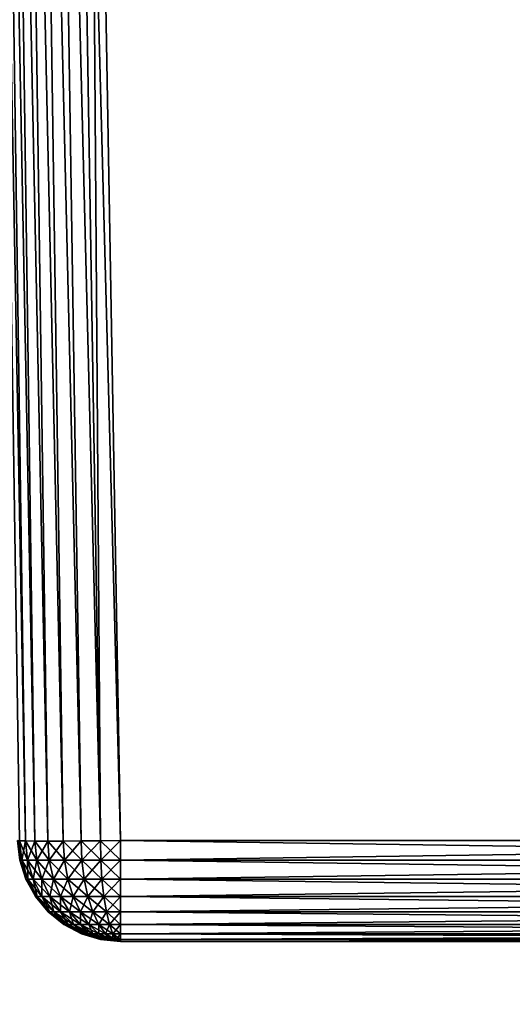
# Model space of a CAD drawing. Header units: metres. Extents: x -59 to 28, y 0 to 1560.
# Tile 96 of 117: x -15.32 to -12.93, y 1473.39 to 1478.18. Entities that reach past the tile are written whole.
import ezdxf

# ---------------------------------------------------------------- set-up
doc = ezdxf.new("R2010")
doc.units = ezdxf.units.M

msp = doc.modelspace()

# ---------------------------------------------------------------- linework, layer by layer
at = {"layer": 'ELYT3PV156'}
for points in [[(0.5, 1507.699951, 1436), (-57.788193, 52.299999, 1436), (-1.5, 1507.699951, 1436)], [(-57.788193, 52.299999, 1436), (0.5, 1507.699951, 1436), (-18.5, 52.299999, 1436)], [(-1.5, 1507.699951, 1436), (-57.788193, 52.299999, 1436), (-52, 1507.699951, 1436)], [(-52, 1507.699951, 1500), (-52.222115, 52.299999, 1500), (-5.785933, 1507.699951, 1500)], [(-52.222115, 52.299999, 1500), (-18.5, 52.299999, 1500), (-5.785933, 1507.699951, 1500)], [(-0.5, 52.299999), (-48.5, 1507.699951), (-1.5, 1507.699951)], [(-18.5, 52.299999), (-48.5, 1507.699951), (-1.5, 52.299999)], [(-1.5, 52.299999), (-48.5, 1507.699951), (-0.5, 52.299999)], [(-1.5, 52.299999, 17.368767), (-48.174313, 1507.699951, 13.285294), (-18.5, 52.299999, 15.88146)], [(-48.174313, 1507.699951, 13.285294), (0, 52.299999, 17.5), (-1.5, 1507.699951, 17.368767)], [(0, 52.299999, 17.5), (-48.174313, 1507.699951, 13.285294), (-1.5, 52.299999, 17.368767)], [(-5.785933, 1507.699951, 1500), (-18.5, 52.299999, 1500), (-5.785933, 52.299999, 1500)], [(-18.5, 52.299999, 1436), (0.5, 1507.699951, 1436), (-1.5, 52.299999, 1436)], [(-15.432965, 1483.699951, 854.750183), (-15.469803, 1483.699951, 854.671204), (-15.295926, 1474.188599, 854.525391)], [(-15.295926, 1474.188599, 854.525391), (-15.469803, 1483.699951, 854.671204), (-15.324392, 1474.189697, 854.431641)], [(-15.432965, 1483.699951, 645.249817), (-15.295926, 1474.188599, 645.474609), (-15.469803, 1483.699951, 645.328796)], [(-15.295926, 1474.188599, 645.474609), (-15.324392, 1474.189697, 645.568359), (-15.469803, 1483.699951, 645.328796)], [(-15.383017, 1483.699951, 854.821472), (-15.432965, 1483.699951, 854.750183), (-15.24972, 1474.187866, 854.611816)], [(-15.24972, 1474.187866, 854.611816), (-15.432965, 1483.699951, 854.750183), (-15.295926, 1474.188599, 854.525391)], [(-15.383017, 1483.699951, 645.178528), (-15.24972, 1474.187866, 645.388184), (-15.432965, 1483.699951, 645.249817)], [(-15.24972, 1474.187866, 645.388184), (-15.295926, 1474.188599, 645.474609), (-15.432965, 1483.699951, 645.249817)], [(-15.321469, 1483.699951, 854.882996), (-15.383017, 1483.699951, 854.821472), (-15.187547, 1474.187622, 854.687561)], [(-15.187547, 1474.187622, 854.687561), (-15.383017, 1483.699951, 854.821472), (-15.24972, 1474.187866, 854.611816)], [(-15.321469, 1483.699951, 645.117004), (-15.187547, 1474.187622, 645.312439), (-15.383017, 1483.699951, 645.178528)], [(-15.187547, 1474.187622, 645.312439), (-15.24972, 1474.187866, 645.388184), (-15.383017, 1483.699951, 645.178528)], [(-15.250159, 1483.699951, 854.932983), (-15.321469, 1483.699951, 854.882996), (-15.111796, 1474.187866, 854.749695)], [(-15.111796, 1474.187866, 854.749695), (-15.321469, 1483.699951, 854.882996), (-15.187547, 1474.187622, 854.687561)], [(-15.250159, 1483.699951, 645.067017), (-15.111796, 1474.187866, 645.250305), (-15.321469, 1483.699951, 645.117004)], [(-15.111796, 1474.187866, 645.250305), (-15.187547, 1474.187622, 645.312439), (-15.321469, 1483.699951, 645.117004)], [(-15.17121, 1483.699951, 854.969788), (-15.250159, 1483.699951, 854.932983), (-15.025378, 1474.188599, 854.795898)], [(-15.025378, 1474.188599, 854.795898), (-15.250159, 1483.699951, 854.932983), (-15.111796, 1474.187866, 854.749695)], [(-15.17121, 1483.699951, 645.030212), (-15.025378, 1474.188599, 645.204102), (-15.250159, 1483.699951, 645.067017)], [(-15.025378, 1474.188599, 645.204102), (-15.111796, 1474.187866, 645.250305), (-15.250159, 1483.699951, 645.067017)], [(-14.931612, 1474.189697, 854.824402), (-15.17121, 1483.699951, 854.969788), (-15.025378, 1474.188599, 854.795898)], [(-14.931612, 1474.189697, 854.824402), (-15.086993, 1483.699951, 854.992371), (-15.17121, 1483.699951, 854.969788)], [(-14.931612, 1474.189697, 645.175598), (-15.025378, 1474.188599, 645.204102), (-15.17121, 1483.699951, 645.030212)], [(-15.086993, 1483.699951, 645.007629), (-14.931612, 1474.189697, 645.175598), (-15.17121, 1483.699951, 645.030212)], [(-15.000076, 1483.699951, 855), (-15.086993, 1483.699951, 854.992371), (-14.931612, 1474.189697, 854.824402)], [(-15.000076, 1483.699951, 645), (-14.834101, 1474.191284, 645.165955), (-15.086993, 1483.699951, 645.007629)], [(-14.834101, 1474.191284, 645.165955), (-14.931612, 1474.189697, 645.175598), (-15.086993, 1483.699951, 645.007629)], [(-7.999924, 1483.699951, 855), (-15.000076, 1483.699951, 855), (-8.165899, 1474.191284, 854.834045)], [(-15.000076, 1483.699951, 855), (-14.834101, 1474.191284, 854.834045), (-8.165899, 1474.191284, 854.834045)], [(-7.999924, 1483.699951, 645), (-8.165899, 1474.191284, 645.165955), (-15.000076, 1483.699951, 645)], [(-8.165899, 1474.191284, 645.165955), (-14.834101, 1474.191284, 645.165955), (-15.000076, 1483.699951, 645)], [(-14.834101, 1474.191284, 854.834045), (-15.000076, 1483.699951, 855), (-14.931612, 1474.189697, 854.824402)], [(-15.322947, 1474.094971, 645.665894), (-15.322947, 1474.094971, 854.334106), (-15.334024, 1474.191284, 645.665894)], [(-15.322947, 1474.094971, 854.334106), (-15.334024, 1474.191284, 854.334106), (-15.334024, 1474.191284, 645.665894)], [(-15.322947, 1474.094971, 854.334106), (-15.313554, 1474.094971, 854.429443), (-15.334024, 1474.191284, 854.334106)], [(-15.313554, 1474.094971, 854.429443), (-15.324392, 1474.189697, 854.431641), (-15.334024, 1474.191284, 854.334106)], [(-15.334024, 1474.191284, 645.665894), (-15.324392, 1474.189697, 645.568359), (-15.322947, 1474.094971, 645.665894)], [(-15.313554, 1474.094971, 854.429443), (-15.285735, 1474.094971, 854.521179), (-15.324392, 1474.189697, 854.431641)], [(-15.285735, 1474.094971, 854.521179), (-15.295926, 1474.188599, 854.525391), (-15.324392, 1474.189697, 854.431641)], [(-15.324392, 1474.189697, 645.568359), (-15.313554, 1474.094971, 645.570557), (-15.322947, 1474.094971, 645.665894)], [(-15.324392, 1474.189697, 645.568359), (-15.295926, 1474.188599, 645.474609), (-15.313554, 1474.094971, 645.570557)], [(-15.295926, 1474.188599, 645.474609), (-15.285735, 1474.094971, 645.478821), (-15.313554, 1474.094971, 645.570557)], [(-15.285735, 1474.094971, 854.521179), (-15.240561, 1474.094971, 854.605713), (-15.295926, 1474.188599, 854.525391)], [(-15.240561, 1474.094971, 854.605713), (-15.24972, 1474.187866, 854.611816), (-15.295926, 1474.188599, 854.525391)], [(-15.295926, 1474.188599, 645.474609), (-15.24972, 1474.187866, 645.388184), (-15.285735, 1474.094971, 645.478821)], [(-15.24972, 1474.187866, 645.388184), (-15.240561, 1474.094971, 645.394287), (-15.285735, 1474.094971, 645.478821)], [(-15.240561, 1474.094971, 854.605713), (-15.179767, 1474.094971, 854.679749), (-15.24972, 1474.187866, 854.611816)], [(-15.179767, 1474.094971, 854.679749), (-15.187547, 1474.187622, 854.687561), (-15.24972, 1474.187866, 854.611816)], [(-15.24972, 1474.187866, 645.388184), (-15.187547, 1474.187622, 645.312439), (-15.240561, 1474.094971, 645.394287)], [(-15.187547, 1474.187622, 645.312439), (-15.179767, 1474.094971, 645.320251), (-15.240561, 1474.094971, 645.394287)], [(-15.105689, 1474.094971, 854.74054), (-15.111796, 1474.187866, 854.749695), (-15.187547, 1474.187622, 854.687561)], [(-15.187547, 1474.187622, 645.312439), (-15.111796, 1474.187866, 645.250305), (-15.179767, 1474.094971, 645.320251)], [(-15.179767, 1474.094971, 854.679749), (-15.105689, 1474.094971, 854.74054), (-15.187547, 1474.187622, 854.687561)], [(-15.111796, 1474.187866, 645.250305), (-15.105689, 1474.094971, 645.25946), (-15.179767, 1474.094971, 645.320251)], [(-15.021173, 1474.094971, 854.785706), (-15.025378, 1474.188599, 854.795898), (-15.111796, 1474.187866, 854.749695)], [(-15.111796, 1474.187866, 645.250305), (-15.025378, 1474.188599, 645.204102), (-15.105689, 1474.094971, 645.25946)], [(-15.105689, 1474.094971, 854.74054), (-15.021173, 1474.094971, 854.785706), (-15.111796, 1474.187866, 854.749695)], [(-15.025378, 1474.188599, 645.204102), (-15.021173, 1474.094971, 645.214294), (-15.105689, 1474.094971, 645.25946)], [(-14.92947, 1474.094971, 854.813538), (-14.931612, 1474.189697, 854.824402), (-15.025378, 1474.188599, 854.795898)], [(-15.025378, 1474.188599, 645.204102), (-14.931612, 1474.189697, 645.175598), (-15.021173, 1474.094971, 645.214294)], [(-15.021173, 1474.094971, 854.785706), (-14.92947, 1474.094971, 854.813538), (-15.025378, 1474.188599, 854.795898)], [(-14.931612, 1474.189697, 645.175598), (-14.92947, 1474.094971, 645.186462), (-15.021173, 1474.094971, 645.214294)], [(-14.834101, 1474.094971, 854.822937), (-14.834101, 1474.191284, 854.834045), (-14.931612, 1474.189697, 854.824402)], [(-14.931612, 1474.189697, 645.175598), (-14.834101, 1474.191284, 645.165955), (-14.92947, 1474.094971, 645.186462)], [(-14.92947, 1474.094971, 854.813538), (-14.834101, 1474.094971, 854.822937), (-14.931612, 1474.189697, 854.824402)], [(-14.834101, 1474.191284, 645.165955), (-14.834101, 1474.094971, 645.177063), (-14.92947, 1474.094971, 645.186462)], [(-8.165899, 1474.191284, 854.834045), (-14.834101, 1474.191284, 854.834045), (-8.165899, 1474.094971, 854.822937)], [(-14.834101, 1474.191284, 854.834045), (-14.834101, 1474.094971, 854.822937), (-8.165899, 1474.094971, 854.822937)], [(-14.834101, 1474.191284, 645.165955), (-8.165899, 1474.191284, 645.165955), (-14.834101, 1474.094971, 645.177063)], [(-8.165899, 1474.191284, 645.165955), (-8.165899, 1474.094971, 645.177063), (-14.834101, 1474.094971, 645.177063)], [(-15.293496, 1474.002686, 645.665894), (-15.293496, 1474.002686, 854.334106), (-15.322947, 1474.094971, 645.665894)], [(-15.293496, 1474.002686, 854.334106), (-15.322947, 1474.094971, 854.334106), (-15.322947, 1474.094971, 645.665894)], [(-15.293496, 1474.002686, 854.334106), (-15.284669, 1474.002686, 854.423706), (-15.322947, 1474.094971, 854.334106)], [(-15.284669, 1474.002686, 854.423706), (-15.313554, 1474.094971, 854.429443), (-15.322947, 1474.094971, 854.334106)], [(-15.322947, 1474.094971, 645.665894), (-15.313554, 1474.094971, 645.570557), (-15.293496, 1474.002686, 645.665894)], [(-15.284669, 1474.002686, 854.423706), (-15.258527, 1474.002686, 854.509888), (-15.313554, 1474.094971, 854.429443)], [(-15.258527, 1474.002686, 854.509888), (-15.285735, 1474.094971, 854.521179), (-15.313554, 1474.094971, 854.429443)], [(-15.313554, 1474.094971, 645.570557), (-15.284669, 1474.002686, 645.576294), (-15.293496, 1474.002686, 645.665894)], [(-15.313554, 1474.094971, 645.570557), (-15.285735, 1474.094971, 645.478821), (-15.284669, 1474.002686, 645.576294)], [(-15.258527, 1474.002686, 854.509888), (-15.216074, 1474.002686, 854.589355), (-15.285735, 1474.094971, 854.521179)], [(-15.216074, 1474.002686, 854.589355), (-15.240561, 1474.094971, 854.605713), (-15.285735, 1474.094971, 854.521179)], [(-15.285735, 1474.094971, 645.478821), (-15.240561, 1474.094971, 645.394287), (-15.258527, 1474.002686, 645.490112)], [(-15.285735, 1474.094971, 645.478821), (-15.258527, 1474.002686, 645.490112), (-15.284669, 1474.002686, 645.576294)], [(-15.240561, 1474.094971, 645.394287), (-15.216074, 1474.002686, 645.410645), (-15.258527, 1474.002686, 645.490112)], [(-15.216074, 1474.002686, 854.589355), (-15.158942, 1474.002686, 854.658936), (-15.240561, 1474.094971, 854.605713)], [(-15.158942, 1474.002686, 854.658936), (-15.179767, 1474.094971, 854.679749), (-15.240561, 1474.094971, 854.605713)], [(-15.240561, 1474.094971, 645.394287), (-15.179767, 1474.094971, 645.320251), (-15.216074, 1474.002686, 645.410645)], [(-15.179767, 1474.094971, 645.320251), (-15.158942, 1474.002686, 645.341064), (-15.216074, 1474.002686, 645.410645)], [(-15.158942, 1474.002686, 854.658936), (-15.089327, 1474.002686, 854.716064), (-15.179767, 1474.094971, 854.679749)], [(-15.089327, 1474.002686, 854.716064), (-15.105689, 1474.094971, 854.74054), (-15.179767, 1474.094971, 854.679749)], [(-15.179767, 1474.094971, 645.320251), (-15.105689, 1474.094971, 645.25946), (-15.158942, 1474.002686, 645.341064)], [(-15.105689, 1474.094971, 645.25946), (-15.089327, 1474.002686, 645.283936), (-15.158942, 1474.002686, 645.341064)], [(-15.089327, 1474.002686, 854.716064), (-15.009904, 1474.002686, 854.758545), (-15.105689, 1474.094971, 854.74054)], [(-15.009904, 1474.002686, 854.758545), (-15.021173, 1474.094971, 854.785706), (-15.105689, 1474.094971, 854.74054)], [(-15.105689, 1474.094971, 645.25946), (-15.021173, 1474.094971, 645.214294), (-15.089327, 1474.002686, 645.283936)], [(-15.021173, 1474.094971, 645.214294), (-15.009904, 1474.002686, 645.241455), (-15.089327, 1474.002686, 645.283936)], [(-15.009904, 1474.002686, 854.758545), (-14.923724, 1474.002686, 854.784668), (-15.021173, 1474.094971, 854.785706)], [(-14.923724, 1474.002686, 854.784668), (-14.92947, 1474.094971, 854.813538), (-15.021173, 1474.094971, 854.785706)], [(-15.021173, 1474.094971, 645.214294), (-14.92947, 1474.094971, 645.186462), (-15.009904, 1474.002686, 645.241455)], [(-14.92947, 1474.094971, 645.186462), (-14.923724, 1474.002686, 645.215332), (-15.009904, 1474.002686, 645.241455)], [(-14.923724, 1474.002686, 854.784668), (-14.834101, 1474.002686, 854.793518), (-14.92947, 1474.094971, 854.813538)], [(-14.834101, 1474.002686, 854.793518), (-14.834101, 1474.094971, 854.822937), (-14.92947, 1474.094971, 854.813538)], [(-14.92947, 1474.094971, 645.186462), (-14.834101, 1474.094971, 645.177063), (-14.923724, 1474.002686, 645.215332)], [(-14.834101, 1474.094971, 645.177063), (-14.834101, 1474.002686, 645.206482), (-14.923724, 1474.002686, 645.215332)], [(-8.165899, 1474.094971, 854.822937), (-14.834101, 1474.094971, 854.822937), (-8.165899, 1474.002686, 854.793518)], [(-14.834101, 1474.094971, 854.822937), (-14.834101, 1474.002686, 854.793518), (-8.165899, 1474.002686, 854.793518)], [(-14.834101, 1474.094971, 645.177063), (-8.165899, 1474.094971, 645.177063), (-14.834101, 1474.002686, 645.206482)], [(-8.165899, 1474.094971, 645.177063), (-8.165899, 1474.002686, 645.206482), (-14.834101, 1474.002686, 645.206482)], [(-15.24678, 1473.917725, 645.665894), (-15.24678, 1473.917725, 854.334106), (-15.293496, 1474.002686, 645.665894)], [(-15.24678, 1473.917725, 854.334106), (-15.293496, 1474.002686, 854.334106), (-15.293496, 1474.002686, 645.665894)], [(-15.24678, 1473.917725, 854.334106), (-15.238852, 1473.917725, 854.414612), (-15.293496, 1474.002686, 854.334106)], [(-15.238852, 1473.917725, 854.414612), (-15.284669, 1474.002686, 854.423706), (-15.293496, 1474.002686, 854.334106)], [(-15.293496, 1474.002686, 645.665894), (-15.284669, 1474.002686, 645.576294), (-15.24678, 1473.917725, 645.665894)], [(-15.238852, 1473.917725, 854.414612), (-15.215367, 1473.917725, 854.492004), (-15.284669, 1474.002686, 854.423706)], [(-15.215367, 1473.917725, 854.492004), (-15.258527, 1474.002686, 854.509888), (-15.284669, 1474.002686, 854.423706)], [(-15.284669, 1474.002686, 645.576294), (-15.238852, 1473.917725, 645.585388), (-15.24678, 1473.917725, 645.665894)], [(-15.284669, 1474.002686, 645.576294), (-15.258527, 1474.002686, 645.490112), (-15.238852, 1473.917725, 645.585388)], [(-15.215367, 1473.917725, 854.492004), (-15.177232, 1473.917725, 854.563354), (-15.258527, 1474.002686, 854.509888)], [(-15.177232, 1473.917725, 854.563354), (-15.216074, 1474.002686, 854.589355), (-15.258527, 1474.002686, 854.509888)], [(-15.258527, 1474.002686, 645.490112), (-15.216074, 1474.002686, 645.410645), (-15.215367, 1473.917725, 645.507996)], [(-15.258527, 1474.002686, 645.490112), (-15.215367, 1473.917725, 645.507996), (-15.238852, 1473.917725, 645.585388)], [(-15.177232, 1473.917725, 854.563354), (-15.12591, 1473.917725, 854.625916), (-15.216074, 1474.002686, 854.589355)], [(-15.12591, 1473.917725, 854.625916), (-15.158942, 1474.002686, 854.658936), (-15.216074, 1474.002686, 854.589355)], [(-15.216074, 1474.002686, 645.410645), (-15.158942, 1474.002686, 645.341064), (-15.177232, 1473.917725, 645.436646)], [(-15.216074, 1474.002686, 645.410645), (-15.177232, 1473.917725, 645.436646), (-15.215367, 1473.917725, 645.507996)], [(-15.158942, 1474.002686, 645.341064), (-15.12591, 1473.917725, 645.374084), (-15.177232, 1473.917725, 645.436646)], [(-15.12591, 1473.917725, 854.625916), (-15.063374, 1473.917725, 854.677246), (-15.158942, 1474.002686, 854.658936)], [(-15.063374, 1473.917725, 854.677246), (-15.089327, 1474.002686, 854.716064), (-15.158942, 1474.002686, 854.658936)], [(-15.158942, 1474.002686, 645.341064), (-15.089327, 1474.002686, 645.283936), (-15.12591, 1473.917725, 645.374084)], [(-15.089327, 1474.002686, 645.283936), (-15.063374, 1473.917725, 645.322754), (-15.12591, 1473.917725, 645.374084)], [(-15.063374, 1473.917725, 854.677246), (-14.992026, 1473.917725, 854.715393), (-15.089327, 1474.002686, 854.716064)], [(-14.992026, 1473.917725, 854.715393), (-15.009904, 1474.002686, 854.758545), (-15.089327, 1474.002686, 854.716064)], [(-15.089327, 1474.002686, 645.283936), (-15.009904, 1474.002686, 645.241455), (-15.063374, 1473.917725, 645.322754)], [(-15.009904, 1474.002686, 645.241455), (-14.992026, 1473.917725, 645.284607), (-15.063374, 1473.917725, 645.322754)], [(-14.992026, 1473.917725, 854.715393), (-14.914611, 1473.917725, 854.738831), (-15.009904, 1474.002686, 854.758545)], [(-14.914611, 1473.917725, 854.738831), (-14.923724, 1474.002686, 854.784668), (-15.009904, 1474.002686, 854.758545)], [(-15.009904, 1474.002686, 645.241455), (-14.923724, 1474.002686, 645.215332), (-14.992026, 1473.917725, 645.284607)], [(-14.923724, 1474.002686, 645.215332), (-14.914611, 1473.917725, 645.261169), (-14.992026, 1473.917725, 645.284607)], [(-14.914611, 1473.917725, 854.738831), (-14.834101, 1473.917725, 854.746765), (-14.923724, 1474.002686, 854.784668)], [(-14.834101, 1473.917725, 854.746765), (-14.834101, 1474.002686, 854.793518), (-14.923724, 1474.002686, 854.784668)], [(-14.923724, 1474.002686, 645.215332), (-14.834101, 1474.002686, 645.206482), (-14.914611, 1473.917725, 645.261169)], [(-14.834101, 1474.002686, 645.206482), (-14.834101, 1473.917725, 645.253235), (-14.914611, 1473.917725, 645.261169)], [(-8.165899, 1474.002686, 854.793518), (-14.834101, 1474.002686, 854.793518), (-8.165899, 1473.917725, 854.746765)], [(-14.834101, 1474.002686, 854.793518), (-14.834101, 1473.917725, 854.746765), (-8.165899, 1473.917725, 854.746765)], [(-14.834101, 1474.002686, 645.206482), (-8.165899, 1474.002686, 645.206482), (-14.834101, 1473.917725, 645.253235)], [(-8.165899, 1474.002686, 645.206482), (-8.165899, 1473.917725, 645.253235), (-14.834101, 1473.917725, 645.253235)], [(-15.184555, 1473.843384, 645.665894), (-15.184555, 1473.843384, 854.334106), (-15.24678, 1473.917725, 645.665894)], [(-15.184555, 1473.843384, 854.334106), (-15.24678, 1473.917725, 854.334106), (-15.24678, 1473.917725, 645.665894)], [(-15.184555, 1473.843384, 854.334106), (-15.177821, 1473.843384, 854.402466), (-15.24678, 1473.917725, 854.334106)], [(-15.177821, 1473.843384, 854.402466), (-15.238852, 1473.917725, 854.414612), (-15.24678, 1473.917725, 854.334106)], [(-15.24678, 1473.917725, 645.665894), (-15.238852, 1473.917725, 645.585388), (-15.184555, 1473.843384, 645.665894)], [(-15.177821, 1473.843384, 854.402466), (-15.157879, 1473.843384, 854.468201), (-15.238852, 1473.917725, 854.414612)], [(-15.157879, 1473.843384, 854.468201), (-15.215367, 1473.917725, 854.492004), (-15.238852, 1473.917725, 854.414612)], [(-15.238852, 1473.917725, 645.585388), (-15.177821, 1473.843384, 645.597534), (-15.184555, 1473.843384, 645.665894)], [(-15.238852, 1473.917725, 645.585388), (-15.215367, 1473.917725, 645.507996), (-15.177821, 1473.843384, 645.597534)], [(-15.157879, 1473.843384, 854.468201), (-15.125493, 1473.843384, 854.528809), (-15.215367, 1473.917725, 854.492004)], [(-15.125493, 1473.843384, 854.528809), (-15.177232, 1473.917725, 854.563354), (-15.215367, 1473.917725, 854.492004)], [(-15.215367, 1473.917725, 645.507996), (-15.177232, 1473.917725, 645.436646), (-15.157879, 1473.843384, 645.531799)], [(-15.215367, 1473.917725, 645.507996), (-15.157879, 1473.843384, 645.531799), (-15.177821, 1473.843384, 645.597534)], [(-15.125493, 1473.843384, 854.528809), (-15.081909, 1473.843384, 854.581909), (-15.177232, 1473.917725, 854.563354)], [(-15.081909, 1473.843384, 854.581909), (-15.12591, 1473.917725, 854.625916), (-15.177232, 1473.917725, 854.563354)], [(-15.177232, 1473.917725, 645.436646), (-15.12591, 1473.917725, 645.374084), (-15.125493, 1473.843384, 645.471191)], [(-15.177232, 1473.917725, 645.436646), (-15.125493, 1473.843384, 645.471191), (-15.157879, 1473.843384, 645.531799)], [(-15.081909, 1473.843384, 854.581909), (-15.028803, 1473.843384, 854.625488), (-15.12591, 1473.917725, 854.625916)], [(-15.028803, 1473.843384, 854.625488), (-15.063374, 1473.917725, 854.677246), (-15.12591, 1473.917725, 854.625916)], [(-15.12591, 1473.917725, 645.374084), (-15.063374, 1473.917725, 645.322754), (-15.081909, 1473.843384, 645.418091)], [(-15.12591, 1473.917725, 645.374084), (-15.081909, 1473.843384, 645.418091), (-15.125493, 1473.843384, 645.471191)], [(-15.063374, 1473.917725, 645.322754), (-15.028803, 1473.843384, 645.374512), (-15.081909, 1473.843384, 645.418091)], [(-15.028803, 1473.843384, 854.625488), (-14.968214, 1473.843384, 854.657898), (-15.063374, 1473.917725, 854.677246)], [(-14.968214, 1473.843384, 854.657898), (-14.992026, 1473.917725, 854.715393), (-15.063374, 1473.917725, 854.677246)], [(-15.063374, 1473.917725, 645.322754), (-14.992026, 1473.917725, 645.284607), (-15.028803, 1473.843384, 645.374512)], [(-14.992026, 1473.917725, 645.284607), (-14.968214, 1473.843384, 645.342102), (-15.028803, 1473.843384, 645.374512)], [(-14.968214, 1473.843384, 854.657898), (-14.902471, 1473.843384, 854.677795), (-14.992026, 1473.917725, 854.715393)], [(-14.902471, 1473.843384, 854.677795), (-14.914611, 1473.917725, 854.738831), (-14.992026, 1473.917725, 854.715393)], [(-14.992026, 1473.917725, 645.284607), (-14.914611, 1473.917725, 645.261169), (-14.968214, 1473.843384, 645.342102)], [(-14.914611, 1473.917725, 645.261169), (-14.902471, 1473.843384, 645.322205), (-14.968214, 1473.843384, 645.342102)], [(-14.902471, 1473.843384, 854.677795), (-14.834101, 1473.843384, 854.68457), (-14.914611, 1473.917725, 854.738831)], [(-14.834101, 1473.843384, 854.68457), (-14.834101, 1473.917725, 854.746765), (-14.914611, 1473.917725, 854.738831)], [(-14.914611, 1473.917725, 645.261169), (-14.834101, 1473.917725, 645.253235), (-14.902471, 1473.843384, 645.322205)], [(-14.834101, 1473.917725, 645.253235), (-14.834101, 1473.843384, 645.31543), (-14.902471, 1473.843384, 645.322205)], [(-8.165899, 1473.917725, 854.746765), (-14.834101, 1473.917725, 854.746765), (-8.165899, 1473.843384, 854.68457)], [(-14.834101, 1473.917725, 854.746765), (-14.834101, 1473.843384, 854.68457), (-8.165899, 1473.843384, 854.68457)], [(-14.834101, 1473.917725, 645.253235), (-8.165899, 1473.917725, 645.253235), (-14.834101, 1473.843384, 645.31543)], [(-8.165899, 1473.917725, 645.253235), (-8.165899, 1473.843384, 645.31543), (-14.834101, 1473.843384, 645.31543)], [(-15.109159, 1473.782471, 645.665894), (-15.109159, 1473.782471, 854.334106), (-15.184555, 1473.843384, 645.665894)], [(-15.109159, 1473.782471, 854.334106), (-15.184555, 1473.843384, 854.334106), (-15.184555, 1473.843384, 645.665894)], [(-15.109159, 1473.782471, 854.334106), (-15.103874, 1473.782471, 854.387756), (-15.184555, 1473.843384, 854.334106)], [(-15.103874, 1473.782471, 854.387756), (-15.177821, 1473.843384, 854.402466), (-15.184555, 1473.843384, 854.334106)], [(-15.184555, 1473.843384, 645.665894), (-15.177821, 1473.843384, 645.597534), (-15.109159, 1473.782471, 645.665894)], [(-15.103874, 1473.782471, 854.387756), (-15.088222, 1473.782471, 854.439331), (-15.177821, 1473.843384, 854.402466)], [(-15.088222, 1473.782471, 854.439331), (-15.157879, 1473.843384, 854.468201), (-15.177821, 1473.843384, 854.402466)], [(-15.177821, 1473.843384, 645.597534), (-15.103874, 1473.782471, 645.612244), (-15.109159, 1473.782471, 645.665894)], [(-15.177821, 1473.843384, 645.597534), (-15.157879, 1473.843384, 645.531799), (-15.103874, 1473.782471, 645.612244)], [(-15.088222, 1473.782471, 854.439331), (-15.062803, 1473.782471, 854.486938), (-15.157879, 1473.843384, 854.468201)], [(-15.062803, 1473.782471, 854.486938), (-15.125493, 1473.843384, 854.528809), (-15.157879, 1473.843384, 854.468201)], [(-15.157879, 1473.843384, 645.531799), (-15.125493, 1473.843384, 645.471191), (-15.088222, 1473.782471, 645.560669)], [(-15.157879, 1473.843384, 645.531799), (-15.088222, 1473.782471, 645.560669), (-15.103874, 1473.782471, 645.612244)], [(-15.062803, 1473.782471, 854.486938), (-15.028596, 1473.782471, 854.528625), (-15.125493, 1473.843384, 854.528809)], [(-15.028596, 1473.782471, 854.528625), (-15.081909, 1473.843384, 854.581909), (-15.125493, 1473.843384, 854.528809)], [(-15.125493, 1473.843384, 645.471191), (-15.081909, 1473.843384, 645.418091), (-15.062803, 1473.782471, 645.513062)], [(-15.125493, 1473.843384, 645.471191), (-15.062803, 1473.782471, 645.513062), (-15.088222, 1473.782471, 645.560669)], [(-15.028596, 1473.782471, 854.528625), (-14.986915, 1473.782471, 854.562805), (-15.081909, 1473.843384, 854.581909)], [(-14.986915, 1473.782471, 854.562805), (-15.028803, 1473.843384, 854.625488), (-15.081909, 1473.843384, 854.581909)], [(-15.081909, 1473.843384, 645.418091), (-15.028803, 1473.843384, 645.374512), (-15.028596, 1473.782471, 645.471375)], [(-15.081909, 1473.843384, 645.418091), (-15.028596, 1473.782471, 645.471375), (-15.062803, 1473.782471, 645.513062)], [(-14.986915, 1473.782471, 854.562805), (-14.939361, 1473.782471, 854.588196), (-15.028803, 1473.843384, 854.625488)], [(-14.939361, 1473.782471, 854.588196), (-14.968214, 1473.843384, 854.657898), (-15.028803, 1473.843384, 854.625488)], [(-15.028803, 1473.843384, 645.374512), (-14.968214, 1473.843384, 645.342102), (-14.986915, 1473.782471, 645.437195)], [(-15.028803, 1473.843384, 645.374512), (-14.986915, 1473.782471, 645.437195), (-15.028596, 1473.782471, 645.471375)], [(-14.968214, 1473.843384, 645.342102), (-14.939361, 1473.782471, 645.411804), (-14.986915, 1473.782471, 645.437195)], [(-14.939361, 1473.782471, 854.588196), (-14.887762, 1473.782471, 854.603882), (-14.968214, 1473.843384, 854.657898)], [(-14.887762, 1473.782471, 854.603882), (-14.902471, 1473.843384, 854.677795), (-14.968214, 1473.843384, 854.657898)], [(-14.968214, 1473.843384, 645.342102), (-14.902471, 1473.843384, 645.322205), (-14.939361, 1473.782471, 645.411804)], [(-14.902471, 1473.843384, 645.322205), (-14.887762, 1473.782471, 645.396118), (-14.939361, 1473.782471, 645.411804)], [(-14.887762, 1473.782471, 854.603882), (-14.834101, 1473.782471, 854.609131), (-14.902471, 1473.843384, 854.677795)], [(-14.834101, 1473.782471, 854.609131), (-14.834101, 1473.843384, 854.68457), (-14.902471, 1473.843384, 854.677795)], [(-14.902471, 1473.843384, 645.322205), (-14.834101, 1473.843384, 645.31543), (-14.887762, 1473.782471, 645.396118)], [(-14.834101, 1473.843384, 645.31543), (-14.834101, 1473.782471, 645.390869), (-14.887762, 1473.782471, 645.396118)], [(-8.165899, 1473.843384, 854.68457), (-14.834101, 1473.843384, 854.68457), (-8.165899, 1473.782471, 854.609131)], [(-14.834101, 1473.843384, 854.68457), (-14.834101, 1473.782471, 854.609131), (-8.165899, 1473.782471, 854.609131)], [(-14.834101, 1473.843384, 645.31543), (-8.165899, 1473.843384, 645.31543), (-14.834101, 1473.782471, 645.390869)], [(-8.165899, 1473.843384, 645.31543), (-8.165899, 1473.782471, 645.390869), (-14.834101, 1473.782471, 645.390869)], [(-15.023425, 1473.737183, 645.665894), (-15.023425, 1473.737183, 854.334106), (-15.109159, 1473.782471, 645.665894)], [(-15.023425, 1473.737183, 854.334106), (-15.109159, 1473.782471, 854.334106), (-15.109159, 1473.782471, 645.665894)], [(-15.023425, 1473.737183, 854.334106), (-15.019787, 1473.737183, 854.371033), (-15.109159, 1473.782471, 854.334106)], [(-15.019787, 1473.737183, 854.371033), (-15.103874, 1473.782471, 854.387756), (-15.109159, 1473.782471, 854.334106)], [(-15.109159, 1473.782471, 645.665894), (-15.103874, 1473.782471, 645.612244), (-15.023425, 1473.737183, 645.665894)], [(-15.019787, 1473.737183, 854.371033), (-15.009013, 1473.737183, 854.406555), (-15.103874, 1473.782471, 854.387756)], [(-15.009013, 1473.737183, 854.406555), (-15.088222, 1473.782471, 854.439331), (-15.103874, 1473.782471, 854.387756)], [(-15.103874, 1473.782471, 645.612244), (-15.019787, 1473.737183, 645.628967), (-15.023425, 1473.737183, 645.665894)], [(-15.103874, 1473.782471, 645.612244), (-15.088222, 1473.782471, 645.560669), (-15.019787, 1473.737183, 645.628967)], [(-15.009013, 1473.737183, 854.406555), (-14.991518, 1473.737183, 854.43927), (-15.088222, 1473.782471, 854.439331)], [(-14.991518, 1473.737183, 854.43927), (-15.062803, 1473.782471, 854.486938), (-15.088222, 1473.782471, 854.439331)], [(-15.088222, 1473.782471, 645.560669), (-15.062803, 1473.782471, 645.513062), (-15.009013, 1473.737183, 645.593445)], [(-15.088222, 1473.782471, 645.560669), (-15.009013, 1473.737183, 645.593445), (-15.019787, 1473.737183, 645.628967)], [(-14.991518, 1473.737183, 854.43927), (-14.967973, 1473.737183, 854.467957), (-15.062803, 1473.782471, 854.486938)], [(-14.967973, 1473.737183, 854.467957), (-15.028596, 1473.782471, 854.528625), (-15.062803, 1473.782471, 854.486938)], [(-15.062803, 1473.782471, 645.513062), (-15.028596, 1473.782471, 645.471375), (-14.991518, 1473.737183, 645.56073)], [(-15.062803, 1473.782471, 645.513062), (-14.991518, 1473.737183, 645.56073), (-15.009013, 1473.737183, 645.593445)], [(-14.967973, 1473.737183, 854.467957), (-14.939283, 1473.737183, 854.491516), (-15.028596, 1473.782471, 854.528625)], [(-14.939283, 1473.737183, 854.491516), (-14.986915, 1473.782471, 854.562805), (-15.028596, 1473.782471, 854.528625)], [(-15.028596, 1473.782471, 645.471375), (-14.986915, 1473.782471, 645.437195), (-14.967973, 1473.737183, 645.532043)], [(-15.028596, 1473.782471, 645.471375), (-14.967973, 1473.737183, 645.532043), (-14.991518, 1473.737183, 645.56073)], [(-14.939283, 1473.737183, 854.491516), (-14.906552, 1473.737183, 854.509033), (-14.986915, 1473.782471, 854.562805)], [(-14.906552, 1473.737183, 854.509033), (-14.939361, 1473.782471, 854.588196), (-14.986915, 1473.782471, 854.562805)], [(-14.986915, 1473.782471, 645.437195), (-14.939361, 1473.782471, 645.411804), (-14.939283, 1473.737183, 645.508484)], [(-14.986915, 1473.782471, 645.437195), (-14.939283, 1473.737183, 645.508484), (-14.967973, 1473.737183, 645.532043)], [(-14.906552, 1473.737183, 854.509033), (-14.871037, 1473.737183, 854.519775), (-14.939361, 1473.782471, 854.588196)], [(-14.871037, 1473.737183, 854.519775), (-14.887762, 1473.782471, 854.603882), (-14.939361, 1473.782471, 854.588196)], [(-14.939361, 1473.782471, 645.411804), (-14.887762, 1473.782471, 645.396118), (-14.906552, 1473.737183, 645.490967)], [(-14.939361, 1473.782471, 645.411804), (-14.906552, 1473.737183, 645.490967), (-14.939283, 1473.737183, 645.508484)], [(-14.887762, 1473.782471, 645.396118), (-14.871037, 1473.737183, 645.480225), (-14.906552, 1473.737183, 645.490967)], [(-14.871037, 1473.737183, 854.519775), (-14.834101, 1473.737183, 854.523438), (-14.887762, 1473.782471, 854.603882)], [(-14.834101, 1473.737183, 854.523438), (-14.834101, 1473.782471, 854.609131), (-14.887762, 1473.782471, 854.603882)], [(-14.887762, 1473.782471, 645.396118), (-14.834101, 1473.782471, 645.390869), (-14.871037, 1473.737183, 645.480225)], [(-14.834101, 1473.782471, 645.390869), (-14.834101, 1473.737183, 645.476563), (-14.871037, 1473.737183, 645.480225)], [(-8.165899, 1473.782471, 854.609131), (-14.834101, 1473.782471, 854.609131), (-8.165899, 1473.737183, 854.523438)], [(-14.834101, 1473.782471, 854.609131), (-14.834101, 1473.737183, 854.523438), (-8.165899, 1473.737183, 854.523438)], [(-14.834101, 1473.782471, 645.390869), (-8.165899, 1473.782471, 645.390869), (-14.834101, 1473.737183, 645.476563)], [(-8.165899, 1473.782471, 645.390869), (-8.165899, 1473.737183, 645.476563), (-14.834101, 1473.737183, 645.476563)], [(-14.930575, 1473.709351, 645.665894), (-14.930575, 1473.709351, 854.334106), (-15.023425, 1473.737183, 645.665894)], [(-14.930575, 1473.709351, 854.334106), (-15.023425, 1473.737183, 854.334106), (-15.023425, 1473.737183, 645.665894)], [(-14.930575, 1473.709351, 854.334106), (-14.928722, 1473.709351, 854.352905), (-15.023425, 1473.737183, 854.334106)], [(-14.928722, 1473.709351, 854.352905), (-15.019787, 1473.737183, 854.371033), (-15.023425, 1473.737183, 854.334106)], [(-15.023425, 1473.737183, 645.665894), (-15.019787, 1473.737183, 645.628967), (-14.930575, 1473.709351, 645.665894)], [(-14.928722, 1473.709351, 854.352905), (-14.923232, 1473.709351, 854.371033), (-15.019787, 1473.737183, 854.371033)], [(-14.923232, 1473.709351, 854.371033), (-15.009013, 1473.737183, 854.406555), (-15.019787, 1473.737183, 854.371033)], [(-15.019787, 1473.737183, 645.628967), (-14.928722, 1473.709351, 645.647095), (-14.930575, 1473.709351, 645.665894)], [(-15.019787, 1473.737183, 645.628967), (-15.009013, 1473.737183, 645.593445), (-14.928722, 1473.709351, 645.647095)], [(-14.923232, 1473.709351, 854.371033), (-14.914317, 1473.709351, 854.387695), (-15.009013, 1473.737183, 854.406555)], [(-14.914317, 1473.709351, 854.387695), (-14.991518, 1473.737183, 854.43927), (-15.009013, 1473.737183, 854.406555)], [(-15.009013, 1473.737183, 645.593445), (-14.991518, 1473.737183, 645.56073), (-14.923232, 1473.709351, 645.628967)], [(-15.009013, 1473.737183, 645.593445), (-14.923232, 1473.709351, 645.628967), (-14.928722, 1473.709351, 645.647095)], [(-14.914317, 1473.709351, 854.387695), (-14.902319, 1473.709351, 854.402344), (-14.991518, 1473.737183, 854.43927)], [(-14.902319, 1473.709351, 854.402344), (-14.967973, 1473.737183, 854.467957), (-14.991518, 1473.737183, 854.43927)], [(-14.991518, 1473.737183, 645.56073), (-14.967973, 1473.737183, 645.532043), (-14.914317, 1473.709351, 645.612305)], [(-14.991518, 1473.737183, 645.56073), (-14.914317, 1473.709351, 645.612305), (-14.923232, 1473.709351, 645.628967)], [(-14.902319, 1473.709351, 854.402344), (-14.887699, 1473.709351, 854.414307), (-14.967973, 1473.737183, 854.467957)], [(-14.887699, 1473.709351, 854.414307), (-14.939283, 1473.737183, 854.491516), (-14.967973, 1473.737183, 854.467957)], [(-14.967973, 1473.737183, 645.532043), (-14.939283, 1473.737183, 645.508484), (-14.902319, 1473.709351, 645.597656)], [(-14.967973, 1473.737183, 645.532043), (-14.902319, 1473.709351, 645.597656), (-14.914317, 1473.709351, 645.612305)], [(-14.887699, 1473.709351, 854.414307), (-14.87102, 1473.709351, 854.423218), (-14.939283, 1473.737183, 854.491516)], [(-14.87102, 1473.709351, 854.423218), (-14.906552, 1473.737183, 854.509033), (-14.939283, 1473.737183, 854.491516)], [(-14.939283, 1473.737183, 645.508484), (-14.906552, 1473.737183, 645.490967), (-14.887699, 1473.709351, 645.585693)], [(-14.939283, 1473.737183, 645.508484), (-14.887699, 1473.709351, 645.585693), (-14.902319, 1473.709351, 645.597656)], [(-14.87102, 1473.709351, 854.423218), (-14.852922, 1473.709351, 854.428711), (-14.906552, 1473.737183, 854.509033)], [(-14.852922, 1473.709351, 854.428711), (-14.871037, 1473.737183, 854.519775), (-14.906552, 1473.737183, 854.509033)], [(-14.906552, 1473.737183, 645.490967), (-14.871037, 1473.737183, 645.480225), (-14.87102, 1473.709351, 645.576782)], [(-14.906552, 1473.737183, 645.490967), (-14.87102, 1473.709351, 645.576782), (-14.887699, 1473.709351, 645.585693)], [(-14.852922, 1473.709351, 854.428711), (-14.834101, 1473.709351, 854.430603), (-14.871037, 1473.737183, 854.519775)], [(-14.834101, 1473.709351, 854.430603), (-14.834101, 1473.737183, 854.523438), (-14.871037, 1473.737183, 854.519775)], [(-14.871037, 1473.737183, 645.480225), (-14.834101, 1473.737183, 645.476563), (-14.852922, 1473.709351, 645.571289)], [(-14.871037, 1473.737183, 645.480225), (-14.852922, 1473.709351, 645.571289), (-14.87102, 1473.709351, 645.576782)], [(-14.834101, 1473.737183, 645.476563), (-14.834101, 1473.709351, 645.569397), (-14.852922, 1473.709351, 645.571289)], [(-8.165899, 1473.737183, 854.523438), (-14.834101, 1473.737183, 854.523438), (-8.165899, 1473.709351, 854.430603)], [(-14.834101, 1473.737183, 854.523438), (-14.834101, 1473.709351, 854.430603), (-8.165899, 1473.709351, 854.430603)], [(-14.834101, 1473.737183, 645.476563), (-8.165899, 1473.737183, 645.476563), (-14.834101, 1473.709351, 645.569397)], [(-8.165899, 1473.737183, 645.476563), (-8.165899, 1473.709351, 645.569397), (-14.834101, 1473.709351, 645.569397)], [(-14.834101, 1473.699951, 645.665894), (-14.834101, 1473.699951, 854.334106), (-14.930575, 1473.709351, 645.665894)], [(-14.834101, 1473.699951, 854.334106), (-14.930575, 1473.709351, 854.334106), (-14.930575, 1473.709351, 645.665894)], [(-14.834101, 1473.699951, 854.334106), (-14.928722, 1473.709351, 854.352905), (-14.930575, 1473.709351, 854.334106)], [(-14.928722, 1473.709351, 645.647095), (-14.834101, 1473.699951, 645.665894), (-14.930575, 1473.709351, 645.665894)], [(-14.928722, 1473.709351, 854.352905), (-14.834101, 1473.699951, 854.334106), (-14.923232, 1473.709351, 854.371033)], [(-14.923232, 1473.709351, 645.628967), (-14.834101, 1473.699951, 645.665894), (-14.928722, 1473.709351, 645.647095)], [(-14.923232, 1473.709351, 854.371033), (-14.834101, 1473.699951, 854.334106), (-14.914317, 1473.709351, 854.387695)], [(-14.914317, 1473.709351, 645.612305), (-14.834101, 1473.699951, 645.665894), (-14.923232, 1473.709351, 645.628967)], [(-14.914317, 1473.709351, 854.387695), (-14.834101, 1473.699951, 854.334106), (-14.902319, 1473.709351, 854.402344)], [(-14.902319, 1473.709351, 645.597656), (-14.834101, 1473.699951, 645.665894), (-14.914317, 1473.709351, 645.612305)], [(-14.902319, 1473.709351, 854.402344), (-14.834101, 1473.699951, 854.334106), (-14.887699, 1473.709351, 854.414307)], [(-14.887699, 1473.709351, 645.585693), (-14.834101, 1473.699951, 645.665894), (-14.902319, 1473.709351, 645.597656)], [(-14.887699, 1473.709351, 854.414307), (-14.834101, 1473.699951, 854.334106), (-14.87102, 1473.709351, 854.423218)], [(-14.87102, 1473.709351, 645.576782), (-14.834101, 1473.699951, 645.665894), (-14.887699, 1473.709351, 645.585693)], [(-14.87102, 1473.709351, 854.423218), (-14.834101, 1473.699951, 854.334106), (-14.852922, 1473.709351, 854.428711)], [(-14.852922, 1473.709351, 645.571289), (-14.834101, 1473.699951, 645.665894), (-14.87102, 1473.709351, 645.576782)], [(-14.852922, 1473.709351, 854.428711), (-14.834101, 1473.699951, 854.334106), (-14.834101, 1473.709351, 854.430603)], [(-14.834101, 1473.699951, 645.665894), (-14.852922, 1473.709351, 645.571289), (-14.834101, 1473.709351, 645.569397)], [(-8.165899, 1473.709351, 854.430603), (-14.834101, 1473.709351, 854.430603), (-8.165899, 1473.699951, 854.334106)], [(-14.834101, 1473.709351, 854.430603), (-14.834101, 1473.699951, 854.334106), (-8.165899, 1473.699951, 854.334106)], [(-14.834101, 1473.709351, 645.569397), (-8.165899, 1473.709351, 645.569397), (-14.834101, 1473.699951, 645.665894)], [(-8.165899, 1473.709351, 645.569397), (-8.165899, 1473.699951, 645.665894), (-14.834101, 1473.699951, 645.665894)], [(-8.165899, 1473.699951, 645.665894), (-8.165899, 1473.699951, 854.334106), (-14.834101, 1473.699951, 645.665894)], [(-8.165899, 1473.699951, 854.334106), (-14.834101, 1473.699951, 854.334106), (-14.834101, 1473.699951, 645.665894)]]:
    msp.add_3dface(points, dxfattribs=at)

doc.saveas('drawing.dxf')
